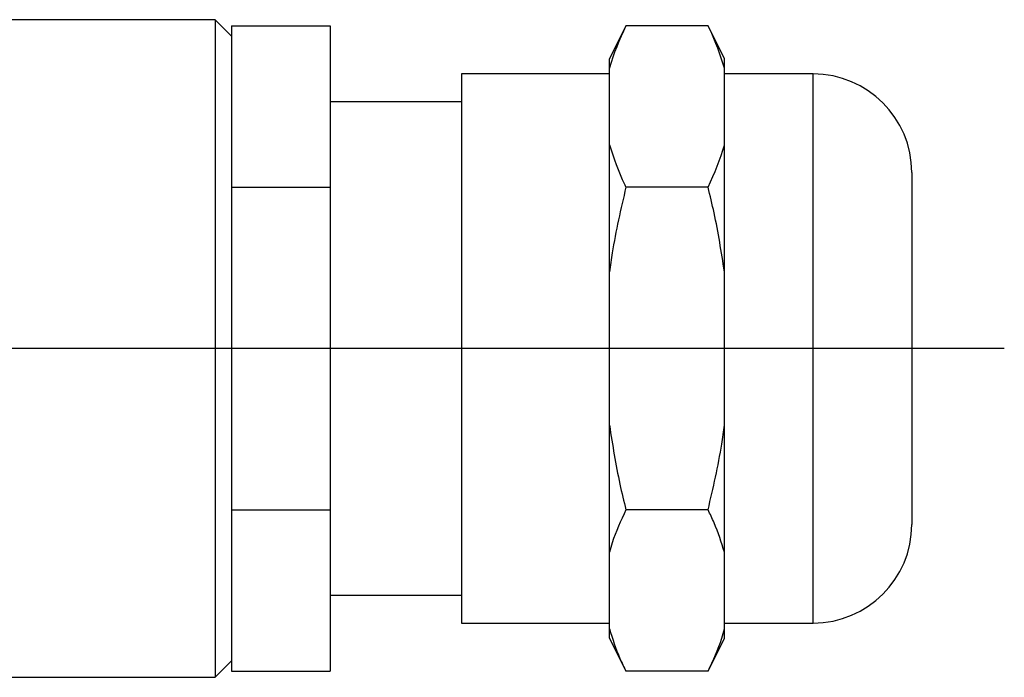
# Model space of a CAD drawing. Header units: millimetres. Extents: x 155 to 1625, y 52 to 706.
# Tile 7 of 23: x 579 to 594, y 89 to 99. Entities that reach past the tile are written whole.
import ezdxf

# ---------------------------------------------------------------- set-up
doc = ezdxf.new("R2010")
doc.units = ezdxf.units.MM

msp = doc.modelspace()

# ---------------------------------------------------------------- linework, layer by layer
for p, q in [((582.17615848, 98.84387259), (577.42614513, 98.84387259)), ((582.42615526, 98.5938758), (582.17615848, 98.84387259)), ((582.17615848, 98.84387259), (582.17615848, 96.83116902)), ((582.42615526, 98.75135128), (583.92615085, 98.75135128)), ((582.42615526, 98.75135128), (582.42615526, 98.58514372)), ((583.92615085, 98.75135128), (583.92615085, 96.29761432)), ((588.42615252, 98.75135128), (588.17615574, 98.25135026)), ((589.67615132, 98.75135128), (588.42615252, 98.75135128)), ((589.92614811, 98.25135026), (589.67615132, 98.75135128)), ((582.42615526, 98.58514372), (582.42615526, 96.68180723)), ((588.17615574, 98.10829912), (588.17615574, 98.25135026)), ((589.92614811, 98.10829912), (589.92614811, 98.25135026)), ((588.17615574, 98.01887725), (585.9261549, 98.01887725)), ((585.9261549, 98.01887725), (585.9261549, 91.75637741)), ((588.17615574, 96.9406702), (588.17615574, 98.10829912)), ((589.92614811, 96.9406702), (589.92614811, 98.10829912)), ((591.27614861, 98.01887725), (589.92614811, 98.01887725)), ((591.27614861, 91.75637741), (591.27614861, 98.01887725)), ((585.9261549, 97.59387378), (583.92615085, 97.59387378)), ((588.17615574, 95.01150627), (588.17615574, 96.9406702)), ((589.92614811, 95.01150627), (589.92614811, 96.9406702)), ((582.17615848, 96.83116902), (582.17615848, 88.84387467)), ((582.42615526, 96.68180723), (582.42615526, 96.46382559)), ((592.7761591, 96.51887421), (592.7761591, 92.5063752)), ((582.42615526, 96.46382559), (582.42615526, 96.29761432)), ((582.42615526, 96.29761432), (582.42615526, 95.96519549)), ((582.42615526, 96.29761432), (583.92615085, 96.29761432)), ((583.92615085, 96.29761432), (583.92615085, 91.39013667)), ((589.67615132, 96.29761432), (588.42615252, 96.29761432)), ((582.42615526, 95.96519549), (582.42615526, 91.7225555)), ((588.17615574, 92.67624844), (588.17615574, 95.01150627)), ((589.92614811, 92.67624844), (589.92614811, 95.01150627)), ((594.18377485, 93.84387603), (576.15482815, 93.84387603)), ((588.17615574, 90.74708078), (588.17615574, 92.67624844)), ((589.92614811, 90.74708078), (589.92614811, 92.67624844)), ((592.7761591, 92.5063752), (592.7761591, 91.16887678)), ((582.42615526, 91.7225555), (582.42615526, 91.39013667)), ((585.9261549, 91.75637741), (585.9261549, 89.66887746)), ((591.27614861, 89.66887746), (591.27614861, 91.75637741)), ((582.42615526, 91.39013667), (583.92615085, 91.39013667)), ((582.42615526, 91.39013667), (582.42615526, 91.22392912)), ((583.92615085, 91.39013667), (583.92615085, 88.93639971)), ((589.67615132, 91.39013667), (588.42615252, 91.39013667)), ((582.42615526, 91.22392912), (582.42615526, 89.10260726)), ((588.17615574, 89.57945559), (588.17615574, 90.74708078)), ((589.92614811, 89.57945559), (589.92614811, 90.74708078)), ((583.92615085, 90.09387721), (585.9261549, 90.09387721)), ((585.9261549, 89.66887746), (588.17615574, 89.66887746)), ((589.92614811, 89.66887746), (591.27614861, 89.66887746)), ((588.17615574, 89.436397), (588.17615574, 89.57945559)), ((589.92614811, 89.436397), (589.92614811, 89.57945559)), ((588.17615574, 89.436397), (588.42615252, 88.93639971)), ((589.67615132, 88.93639971), (589.92614811, 89.436397)), ((582.17615848, 88.84387467), (582.42615526, 89.09387518)), ((582.42615526, 89.10260726), (582.42615526, 88.93639971)), ((577.42614513, 88.84387467), (582.17615848, 88.84387467)), ((582.42615526, 88.93639971), (583.92615085, 88.93639971)), ((589.67615132, 88.93639971), (588.42615252, 88.93639971))]:
    msp.add_line(p, q)
for centre, start, end in [((591.27615176, 96.51887603), 0, 90), ((591.27615176, 91.16887603), 270, 0)]:
    msp.add_arc(centre, 1.5, start, end)
for points, knots in [([(588.42615252, 98.75135128), (588.32969326, 98.53901743), (588.23285106, 98.32584062), (588.17637904, 98.10915595), (588.17615574, 98.10829912)], [0, 0, 0, 0, 0.9960457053, 1, 1, 1, 1]), ([(589.92614811, 98.10829912), (589.85991274, 98.30911499), (589.78877054, 98.52480766), (589.68341774, 98.73673424), (589.67615132, 98.75135128)], [0, 0, 0, 0, 0.9310278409, 1, 1, 1, 1]), ([(588.17615574, 96.9406702), (588.24239296, 96.73986805), (588.31353734, 96.52418953), (588.41888611, 96.3122339), (588.42615252, 96.29761432)], [0, 0, 0, 0, 0.93102525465, 1, 1, 1, 1]), ([(589.67615132, 96.29761432), (589.77198059, 96.51010972), (589.8681903, 96.72344874), (589.92591982, 96.93981461), (589.92614811, 96.9406702)], [0, 0, 0, 0, 0.9960456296, 1, 1, 1, 1]), ([(588.42615252, 96.29761432), (588.34912155, 95.96528212), (588.25038617, 95.5393113), (588.18953277, 95.10662181), (588.17615574, 95.01150627)], [0, 0, 0, 0, 0.7801759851, 1, 1, 1, 1]), ([(589.92614811, 95.01150627), (589.87901753, 95.31128098), (589.8111182, 95.7431557), (589.70776467, 96.16774326), (589.67615132, 96.29761432)], [0, 0, 0, 0, 0.694124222, 1, 1, 1, 1]), ([(588.17615574, 92.67624844), (588.22328654, 92.37647379), (588.2911864, 91.94459794), (588.3945392, 91.52000897), (588.42615252, 91.39013667)], [0, 0, 0, 0, 0.69412230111, 1, 1, 1, 1]), ([(589.67615132, 91.39013667), (589.75318252, 91.72246883), (589.85191846, 92.1484408), (589.9127711, 92.58113165), (589.92614811, 92.67624844)], [0, 0, 0, 0, 0.7801737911, 1, 1, 1, 1]), ([(588.42615252, 91.39013667), (588.34912125, 91.22397206), (588.25038514, 91.01098778), (588.18953273, 90.79463987), (588.17615574, 90.74708078)], [0, 0, 0, 0, 0.7801731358, 1, 1, 1, 1]), ([(589.92614811, 90.74708078), (589.87901743, 90.89696786), (589.81111786, 91.11290509), (589.70776466, 91.32520047), (589.67615132, 91.39013667)], [0, 0, 0, 0, 0.6941233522, 1, 1, 1, 1]), ([(588.17615574, 89.57945559), (588.22328623, 89.42956623), (588.29118539, 89.21362618), (588.39453917, 89.00133446), (588.42615252, 88.93639971)], [0, 0, 0, 0, 0.6941248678, 1, 1, 1, 1]), ([(589.67615132, 88.93639971), (589.75318259, 89.10256433), (589.85191871, 89.31554862), (589.91277111, 89.53189651), (589.92614811, 89.57945559)], [0, 0, 0, 0, 0.7801731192, 1, 1, 1, 1])]:
    msp.add_open_spline(points, degree=3, knots=knots)

doc.saveas('drawing.dxf')
